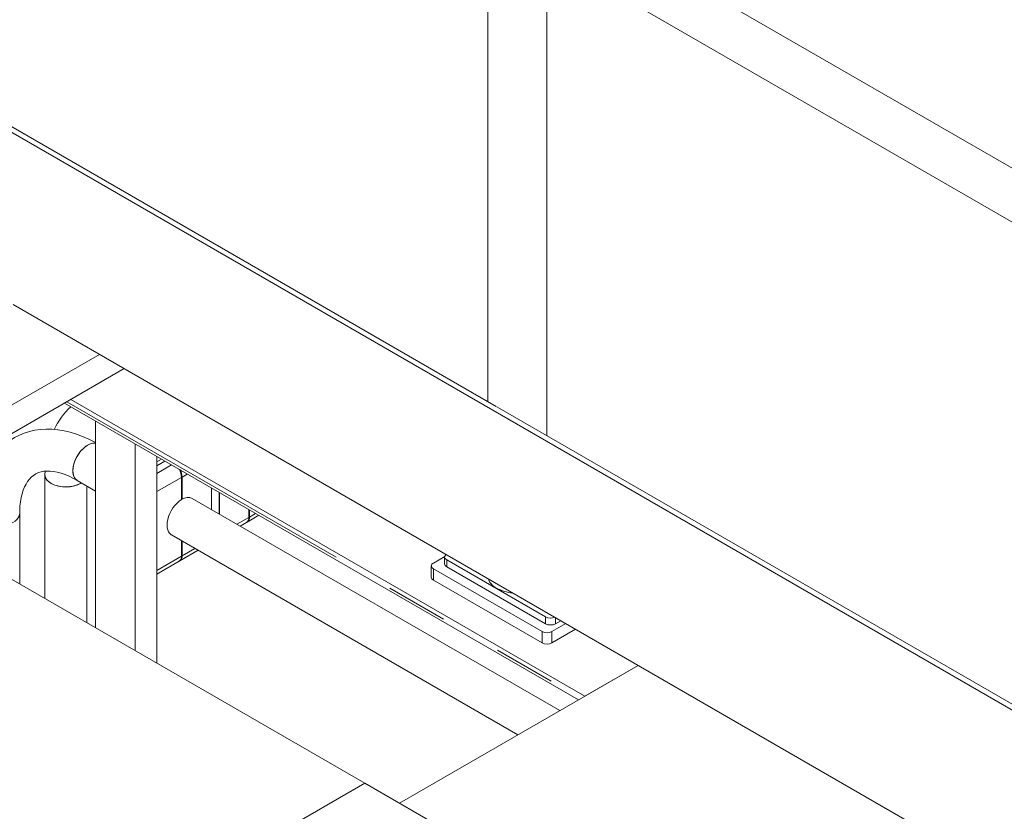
# Model space of a CAD drawing. Header units: millimetres. Extents: x 525 to 29324, y 175 to 20618.
# Tile 252 of 256: x 11787 to 12492, y 17430 to 17996. Entities that reach past the tile are written whole.
import ezdxf

# ---------------------------------------------------------------- set-up
doc = ezdxf.new("R2010")
doc.units = ezdxf.units.MM
doc.linetypes.add('SLD-Centrada-doble', pattern=[12.7, 6.35, -1.27, 1.27, -1.27, 1.27, -1.27])
doc.linetypes.add('SLD-Continua', pattern=[0])

msp = doc.modelspace()

# ---------------------------------------------------------------- linework, layer by layer
at = {"color": 7, "linetype": 'SLD-Continua', "lineweight": 18, "ltscale": 35}
for p, q in [((12735.06, 17752.72), (12164.01, 18082.38)), ((12128.2, 17719.53), (11515.79, 18073.07)), ((13350.52, 17009.82), (11512.05, 18071.15)), ((12122.23, 18069.26), (12122.23, 17722.98)), ((12147.31, 18053.46), (12735.06, 17714.16)), ((12164.4, 17698.64), (12164.4, 18043.59)), ((11782.63, 17792.46), (13350.52, 16887.34)), ((11458.01, 17533.76), (11844.39, 17756.81)), ((11458.01, 17533.76), (11844.39, 17756.81)), ((11458.01, 17533.76), (11844.39, 17756.81)), ((11458.01, 17533.76), (11844.39, 17756.81)), ((11458.01, 17533.76), (11844.39, 17756.81)), ((11458.01, 17533.76), (11844.39, 17756.81)), ((11458.01, 17533.76), (11844.39, 17756.81)), ((11458.01, 17533.76), (11844.39, 17756.81)), ((11458.01, 17533.76), (11844.39, 17756.81)), ((11458.01, 17513.35), (11862.07, 17746.61)), ((11458.01, 17513.35), (11862.07, 17746.61)), ((11458.01, 17513.35), (11862.07, 17746.61)), ((11458.01, 17513.35), (11862.07, 17746.61)), ((11458.01, 17513.35), (11862.07, 17746.61)), ((11458.01, 17513.35), (11862.07, 17746.61)), ((11458.01, 17513.35), (11862.07, 17746.61)), ((11458.01, 17513.35), (11862.07, 17746.61)), ((11458.01, 17513.35), (11862.07, 17746.61)), ((11819.34, 17721.94), (12187.04, 17509.67)), ((11819.34, 17721.94), (12187.04, 17509.67)), ((11819.34, 17721.94), (12187.04, 17509.67)), ((11819.34, 17721.94), (12187.04, 17509.67)), ((11819.34, 17721.94), (12187.04, 17509.67)), ((11819.34, 17721.94), (12187.04, 17509.67)), ((11819.34, 17721.94), (12187.04, 17509.67)), ((11819.34, 17721.94), (12187.04, 17509.67)), ((11819.34, 17721.94), (12187.04, 17509.67)), ((11819.35, 17721.95), (12187.05, 17509.68)), ((11819.35, 17721.95), (12187.05, 17509.68)), ((11819.35, 17721.95), (12187.05, 17509.68)), ((11819.35, 17721.95), (12187.05, 17509.68)), ((11819.35, 17721.95), (12187.05, 17509.68)), ((11819.35, 17721.95), (12187.05, 17509.68)), ((11819.35, 17721.95), (12187.05, 17509.68)), ((11819.35, 17721.95), (12187.05, 17509.68)), ((11819.35, 17721.95), (12187.05, 17509.68)), ((11823.94, 17724.59), (12191.63, 17512.33)), ((11823.94, 17724.59), (12191.63, 17512.33)), ((11823.94, 17724.59), (12191.63, 17512.33)), ((11823.94, 17724.59), (12191.63, 17512.33)), ((11823.94, 17724.59), (12191.63, 17512.33)), ((11823.94, 17724.59), (12191.63, 17512.33)), ((11823.94, 17724.59), (12191.63, 17512.33)), ((11823.94, 17724.59), (12191.63, 17512.33)), ((11823.94, 17724.59), (12191.63, 17512.33)), ((12741.03, 17365.75), (12128.61, 17719.29)), ((11841.62, 17709.08), (11841.62, 17561.31)), ((11841.24, 17693.9), (11841.62, 17694.4)), ((11869.9, 17692.75), (11869.9, 17544.98)), ((11885.46, 17683.77), (11885.46, 17536)), ((11885.46, 17677.17), (11891.17, 17680.47)), ((11805.47, 17673.22), (11805.4, 17670.67)), ((11805.4, 17670.67), (11805.4, 17582.22)), ((11828.46, 17666.67), (11841.62, 17659.08)), ((11903.1, 17652.91), (11903.1, 17668.83)), ((11903.52, 17669.08), (11903.52, 17653.15)), ((11835.4, 17564.9), (11835.4, 17662.67)), ((11924.52, 17661.22), (11924.52, 17645.86)), ((11930, 17642.69), (11930, 17658.05)), ((11930.18, 17657.95), (11930.18, 17642.59)), ((11903.1, 17653.4), (11903.52, 17653.15)), ((12173.73, 17501.99), (11910.81, 17653.77)), ((12034.3, 17450.08), (11691.36, 17648.05)), ((12034.3, 17450.08), (11691.36, 17648.05)), ((12034.3, 17450.08), (11691.36, 17648.05)), ((12034.3, 17450.08), (11691.36, 17648.05)), ((12034.3, 17450.08), (11691.36, 17648.05)), ((12034.3, 17450.08), (11691.36, 17648.05)), ((12034.3, 17450.08), (11691.36, 17648.05)), ((12034.3, 17450.08), (11691.36, 17648.05)), ((12034.3, 17450.08), (11691.36, 17648.05)), ((11951.18, 17640.25), (11951.18, 17645.83)), ((11951.61, 17645.58), (11951.61, 17640.49)), ((11787.32, 17592.66), (11787.32, 17642.91)), ((11945.05, 17634), (11949.52, 17636.58)), ((11949.95, 17636.83), (11958.36, 17641.69)), ((11895.81, 17627.79), (12143.73, 17484.67)), ((11903.1, 17612.49), (11903.1, 17623.59)), ((11903.52, 17623.34), (11903.52, 17612.73)), ((11901.87, 17609.07), (11915.05, 17616.68)), ((11885.46, 17599.6), (11901.44, 17608.83)), ((12083.21, 17607.58), (12091.34, 17612.27)), ((12091.29, 17611.86), (12091.29, 17606.96)), ((12163.47, 17569), (12092.76, 17609.82)), ((12081.75, 17605.53), (12081.75, 17597.37)), ((12160.99, 17558.59), (12083.21, 17603.49)), ((12163.47, 17564.1), (12092.76, 17604.92)), ((12160.99, 17550.43), (12083.21, 17595.33)), ((12174.37, 17566.32), (12170.54, 17564.1)), ((12177.91, 17564.27), (12168.06, 17558.59)), ((12184.98, 17560.19), (12168.06, 17550.43)), ((12229.76, 17534.34), (12059.05, 17435.79)), ((12229.76, 17534.34), (12059.05, 17435.79)), ((12229.76, 17534.34), (12059.05, 17435.79)), ((12229.76, 17534.34), (12059.05, 17435.79)), ((12229.76, 17534.34), (12059.05, 17435.79)), ((12229.76, 17534.34), (12059.05, 17435.79)), ((12229.76, 17534.34), (12059.05, 17435.79)), ((12229.76, 17534.34), (12059.05, 17435.79)), ((12229.76, 17534.34), (12059.05, 17435.79)), ((12191.63, 17512.33), (12229.76, 17534.34)), ((12191.63, 17512.33), (12229.76, 17534.34)), ((12191.63, 17512.33), (12229.76, 17534.34)), ((12191.63, 17512.33), (12229.76, 17534.34)), ((12191.63, 17512.33), (12229.76, 17534.34)), ((12191.63, 17512.33), (12229.76, 17534.34)), ((12191.63, 17512.33), (12229.76, 17534.34)), ((12191.63, 17512.33), (12229.76, 17534.34)), ((12191.63, 17512.33), (12229.76, 17534.34)), ((12034.3, 17450.08), (11857.53, 17348.03)), ((12034.3, 17450.08), (11857.53, 17348.03)), ((12034.3, 17450.08), (11857.53, 17348.03)), ((12034.3, 17450.08), (11857.53, 17348.03)), ((12034.3, 17450.08), (11857.53, 17348.03)), ((12034.3, 17450.08), (11857.53, 17348.03)), ((12034.3, 17450.08), (11857.53, 17348.03)), ((12034.3, 17450.08), (11857.53, 17348.03)), ((12034.3, 17450.08), (11857.53, 17348.03)), ((12232.29, 17335.78), (12034.3, 17450.08)), ((12260.58, 17319.45), (12034.3, 17450.08)), ((12260.58, 17319.45), (12034.3, 17450.08)), ((12260.58, 17319.45), (12034.3, 17450.08)), ((12260.58, 17319.45), (12034.3, 17450.08)), ((12260.58, 17319.45), (12034.3, 17450.08)), ((12260.58, 17319.45), (12034.3, 17450.08)), ((12260.58, 17319.45), (12034.3, 17450.08)), ((12260.58, 17319.45), (12034.3, 17450.08))]:
    msp.add_line(p, q, dxfattribs=at)
at = {"color": 8, "linetype": 'SLD-Centrada-doble', "lineweight": 18, "ltscale": 35}
for p, q in [((11821.11, 17722.96), (12188.8, 17510.69)), ((11821.11, 17722.96), (12188.8, 17510.69)), ((11821.11, 17722.96), (12188.8, 17510.69)), ((11821.11, 17722.96), (12188.8, 17510.69)), ((11821.11, 17722.96), (12188.8, 17510.69)), ((11821.11, 17722.96), (12188.8, 17510.69)), ((11821.11, 17722.96), (12188.8, 17510.69)), ((11821.11, 17722.96), (12188.8, 17510.69)), ((11821.11, 17722.96), (12188.8, 17510.69)), ((11885.46, 17679.88), (11888.83, 17681.82)), ((11885.46, 17671.71), (11895.9, 17677.74)), ((11885.46, 17658.65), (11903.1, 17668.83)), ((11907.22, 17671.21), (11903.52, 17669.08)), ((11942.71, 17635.36), (11951.18, 17640.25)), ((11956.02, 17643.04), (11951.61, 17640.49)), ((11912.71, 17618.04), (11903.52, 17612.73)), ((11885.46, 17602.3), (11903.1, 17612.49)), ((12092.76, 17604.92), (12092.76, 17609.82)), ((12083.21, 17595.33), (12083.21, 17603.49)), ((12163.47, 17569), (12163.47, 17564.1)), ((12170.54, 17564.1), (12170.54, 17568.53)), ((12160.99, 17558.59), (12160.99, 17550.43)), ((12168.06, 17550.43), (12168.06, 17558.59))]:
    msp.add_line(p, q, dxfattribs=at)
at = {"color": 7, "linetype": 'SLD-Continua', "lineweight": 18, "ltscale": 35, "flags": 128}
for points in [[(11841.62, 17693.69), (11841.12, 17693.96), (11836.72, 17696.19), (11832.3, 17698.14), (11827.87, 17699.79), (11823.44, 17701.14), (11819.04, 17702.17), (11814.69, 17702.88), (11810.4, 17703.26), (11806.2, 17703.32), (11802.11, 17703.06), (11798.14, 17702.49), (11794.3, 17701.61), (11790.61, 17700.44), (11787.08, 17698.99), (11783.71, 17697.25), (11780.51, 17695.25), (11777.49, 17692.99), (11774.66, 17690.48), (11772.02, 17687.73), (11769.57, 17684.73), (11767.33, 17681.51), (11765.29, 17678.05), (11763.47, 17674.36), (11761.87, 17670.46), (11760.5, 17666.35), (11759.37, 17662.04), (11758.48, 17657.55), (11757.85, 17652.89), (11757.46, 17648.09), (11757.32, 17642.91)], [(11825.35, 17673.54), (11825.48, 17675.48), (11825.85, 17677.52), (11826.45, 17679.61), (11827.28, 17681.7), (11828.32, 17683.75), (11829.53, 17685.69), (11830.89, 17687.5), (11832.37, 17689.12), (11833.94, 17690.52), (11835.55, 17691.67), (11837.18, 17692.53), (11838.77, 17693.1), (11840.3, 17693.35), (11841.62, 17693.29)], [(11841.62, 17693.29), (11841.03, 17693.35), (11839.54, 17693.26), (11837.98, 17692.85), (11836.37, 17692.14), (11834.74, 17691.13), (11833.15, 17689.85), (11831.62, 17688.34), (11830.19, 17686.62), (11828.9, 17684.73), (11827.78, 17682.73), (11826.84, 17680.66), (11826.12, 17678.56), (11825.63, 17676.49), (11825.38, 17674.5), (11825.38, 17672.62), (11825.63, 17670.91), (11826.12, 17669.41), (11826.84, 17668.14), (11827.78, 17667.15), (11828.47, 17666.67)], [(11787.32, 17642.91), (11787.34, 17644.77), (11787.53, 17648.19), (11787.89, 17651.4), (11788.41, 17654.4), (11789.08, 17657.17), (11789.88, 17659.71), (11790.81, 17662.01), (11791.85, 17664.08), (11792.99, 17665.92), (11794.23, 17667.55), (11795.58, 17668.98), (11797.09, 17670.23), (11798.81, 17671.32), (11800.8, 17672.22), (11802.69, 17672.8), (11804.64, 17673.16), (11806.69, 17673.32), (11809.08, 17673.29), (11811.59, 17673.02), (11814.21, 17672.53), (11816.94, 17671.8), (11819.79, 17670.83), (11822.74, 17669.61), (11825.77, 17668.15), (11828.46, 17666.67)], [(11828.46, 17666.67), (11828.32, 17666.76), (11827.28, 17667.61), (11826.45, 17668.74), (11825.85, 17670.13), (11825.48, 17671.74), (11825.35, 17673.54)], [(11805.4, 17670.67), (11805.47, 17669.84), (11805.87, 17668.54), (11806.6, 17667.28), (11807.66, 17666.1), (11809.02, 17665.04), (11810.64, 17664.1), (11812.49, 17663.31), (11814.53, 17662.7), (11816.71, 17662.28), (11818.97, 17662.05), (11821.26, 17662.03), (11823.54, 17662.2), (11825.74, 17662.58), (11827.82, 17663.15), (11829.72, 17663.89), (11831.41, 17664.79), (11831.56, 17664.88)], [(11805.4, 17670.67), (11805.41, 17670.51), (11805.62, 17669.19), (11806.19, 17667.9), (11807.09, 17666.68), (11808.3, 17665.56), (11809.8, 17664.55)], [(11895.81, 17627.79), (11895.74, 17627.84), (11894.68, 17628.68), (11893.83, 17629.82), (11893.21, 17631.21), (11892.83, 17632.84), (11892.7, 17634.66), (11892.83, 17636.63), (11893.21, 17638.69), (11893.83, 17640.81), (11894.68, 17642.92), (11895.74, 17644.98), (11896.97, 17646.95), (11898.36, 17648.76), (11899.87, 17650.38), (11901.46, 17651.78), (11903.1, 17652.91)], [(11761.71, 17636.79), (11763.46, 17635.93), (11765.41, 17635.23), (11767.52, 17634.71), (11769.75, 17634.38), (11772.03, 17634.26), (11774.32, 17634.33), (11776.57, 17634.61), (11778.72, 17635.08), (11780.71, 17635.74), (11782.51, 17636.56), (11784.07, 17637.53), (11785.36, 17638.63), (11786.34, 17639.83), (11786.99, 17641.1), (11787.29, 17642.42), (11787.32, 17642.91)], [(12092.76, 17609.82), (12092.13, 17610.26), (12091.67, 17610.76), (12091.39, 17611.3), (12091.29, 17611.86), (12091.39, 17612.43), (12091.67, 17612.97), (12092.13, 17613.47), (12092.37, 17613.65)]]:
    msp.add_lwpolyline(points, dxfattribs=at)
at = {"color": 7, "linetype": 'SLD-Continua', "lineweight": 18, "ltscale": 1225}
for centre, radius, start, end in [((11855.37, 17683.74), 47.46, 131.48365, 155.90459), ((11891.2, 17668.34), 11.91, 2.38372, 31.81516), ((11892.16, 17668.71), 11.37, 1.85489, 28.51407), ((11820.37, 17684.58), 22.66, 242.1733, 299.59122), ((11907.71, 17647.11), 7.35, 65.02705, 124.73971), ((11947.26, 17639.81), 3.94, 305.01333, 6.29885), ((11947.88, 17639.99), 3.76, 299.48459, 7.69645), ((11899.18, 17612.06), 3.94, 305.01333, 6.29885), ((11899.8, 17612.23), 3.76, 299.48459, 7.69645), ((12083.99, 17605.53), 2.18, 110.78342, 249.21658), ((12093.79, 17607.21), 2.51, 185.6948, 245.62534), ((12084.25, 17597.62), 2.51, 185.6948, 245.62534), ((12133.78, 17600.29), 11.98, 199.64158, 243.35256), ((12142.21, 17615.08), 29, 241.569, 265.57848), ((12167.02, 17575.93), 7.78, 242.82851, 293.33288), ((12167, 17570.93), 7.69, 242.60967, 297.39033), ((12164.53, 17565.41), 7.69, 242.60967, 297.39033), ((12164.53, 17557.25), 7.69, 242.60967, 297.39033)]:
    msp.add_arc(centre, radius, start, end, dxfattribs=at)

doc.saveas('drawing.dxf')
